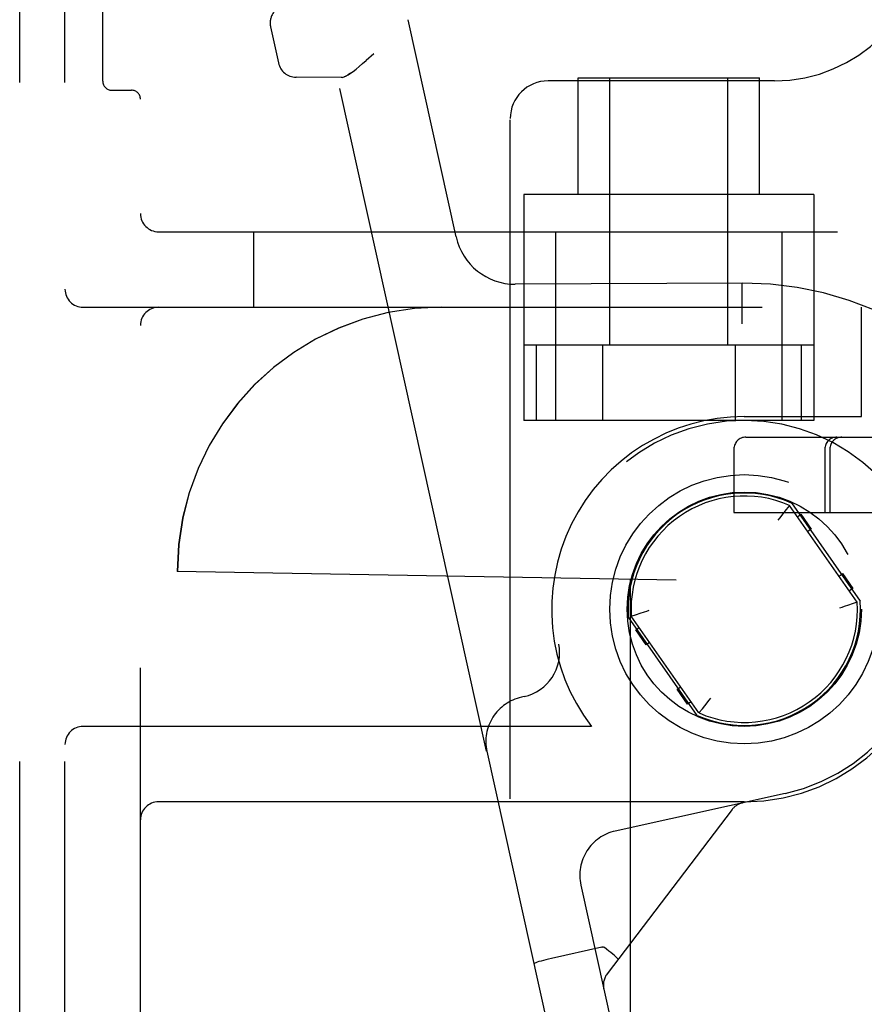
# Model space of a CAD drawing. Header units: inches. Extents: x 0 to 204, y 0 to 132.
# Tile 82 of 118: x 121.01 to 122.41, y 49.68 to 51.31. Entities that reach past the tile are written whole.
import ezdxf

# ---------------------------------------------------------------- set-up
doc = ezdxf.new("R2010")
doc.units = ezdxf.units.IN
doc.header["$LTSCALE"] = 11.243375
doc.header["$MEASUREMENT"] = 0
doc.linetypes.add('HIDDEN', pattern=[0.2, 0.1, -0.1])
doc.layers.add('DEFAULT_2', color=8, linetype='HIDDEN')

msp = doc.modelspace()

# ---------------------------------------------------------------- linework, layer by layer
at = {"layer": 'DEFAULT_2', "color": 8, "linetype": 'HIDDEN'}
for p, q in [((121.0119, 46.7095), (121.0119, 52.2095)), ((121.0869, 46.7095), (121.0869, 52.2095)), ((121.2119, 46.8645), (121.2119, 52.0545)), ((121.1494, 51.2089), (121.1494, 51.9601)), ((121.4273, 51.2987), (121.4406, 51.239)), ((121.7348, 50.951), (121.6551, 51.3107)), ((121.5985, 51.2543), (121.5858, 51.2431)), ((121.5441, 51.2148), (121.4696, 51.2155)), ((121.7852, 50.0992), (121.5381, 51.2148)), ((121.5464, 51.2151), (121.5441, 51.2148)), ((121.9369, 51.0215), (121.9369, 51.2145)), ((121.9369, 51.2145), (122.2369, 51.2145)), ((121.9894, 50.772), (121.9894, 51.2145)), ((122.1844, 50.772), (122.1844, 51.2145)), ((122.2369, 51.0215), (122.2369, 51.2145)), ((122.2619, 51.2095), (121.8869, 51.2095)), ((121.1644, 51.1939), (121.1969, 51.1939)), ((121.8244, 47.772), (121.8244, 51.147)), ((121.8469, 51.0215), (121.8469, 50.647)), ((122.3269, 51.0215), (121.8469, 51.0215)), ((122.3269, 51.0215), (122.3269, 50.647)), ((121.2419, 50.9595), (123.5569, 50.9595)), ((121.3994, 50.8345), (121.3994, 50.9595)), ((121.8994, 50.9595), (121.8994, 50.647)), ((122.2744, 50.647), (122.2744, 50.9595)), ((122.2097, 50.8745), (121.8327, 50.8726)), ((122.2077, 50.8745), (122.2077, 50.8739)), ((122.2077, 50.8739), (122.2078, 50.8547)), ((122.2078, 50.8547), (122.208, 50.8328)), ((121.1169, 50.8345), (123.4469, 50.8345)), ((122.4059, 50.6535), (122.4059, 50.8345)), ((122.208, 50.8158), (122.2081, 50.807)), ((122.3269, 50.772), (121.8469, 50.772)), ((121.8675, 50.772), (121.8675, 50.647)), ((121.9772, 50.772), (121.9772, 50.647)), ((122.1966, 50.772), (122.1966, 50.647)), ((122.3063, 50.772), (122.3063, 50.647)), ((122.3269, 50.647), (121.8469, 50.647)), ((122.2119, 50.6535), (122.4059, 50.6535)), ((122.2147, 50.6195), (122.8252, 50.6195)), ((122.1947, 50.5995), (122.1947, 50.4945)), ((122.3453, 50.5995), (122.3453, 50.4945)), ((122.3536, 50.5995), (122.3536, 50.4945)), ((122.2813, 50.4995), (122.2773, 50.4944)), ((122.2869, 50.5064), (122.2813, 50.4995)), ((122.2868, 50.5062), (122.2863, 50.5056)), ((122.3991, 50.3462), (122.2869, 50.5064)), ((122.2902, 50.5104), (122.404, 50.3479)), ((122.1947, 50.4945), (122.8336, 50.4945)), ((122.27, 50.4852), (122.2674, 50.4819)), ((122.2773, 50.4944), (122.27, 50.4852)), ((122.3, 50.4877), (122.3057, 50.4917)), ((122.3057, 50.4917), (122.3229, 50.4672)), ((122.3229, 50.4672), (122.3172, 50.4632)), ((121.273, 50.397), (121.2729, 50.397)), ((121.3039, 50.3965), (121.2729, 50.397)), ((122.099, 50.3826), (121.3039, 50.3965)), ((122.0229, 50.3839), (122.0229, 48.5351)), ((122.023, 50.3839), (122.0229, 50.3839)), ((122.099, 48.5364), (122.099, 50.3826)), ((122.3688, 50.3894), (122.3745, 50.3934)), ((122.3745, 50.3934), (122.3917, 50.3689)), ((122.3917, 50.3689), (122.386, 50.3649)), ((122.3907, 50.3433), (122.3845, 50.3412)), ((122.3991, 50.3462), (122.3907, 50.3433)), ((122.1336, 50.1587), (122.0199, 50.3211)), ((122.0248, 50.3228), (122.0332, 50.3257)), ((122.1369, 50.1627), (122.0248, 50.3228)), ((122.0332, 50.3257), (122.0393, 50.3278)), ((122.0321, 50.3002), (122.0378, 50.3042)), ((122.0493, 50.2756), (122.0321, 50.3002)), ((122.055, 50.2796), (122.0493, 50.2756)), ((122.1009, 50.2019), (122.1067, 50.2059)), ((121.8473, 50.1897), (121.8427, 50.1887)), ((122.1181, 50.1773), (122.1009, 50.2019)), ((122.1539, 50.1838), (122.1564, 50.1871)), ((122.1239, 50.1813), (122.1181, 50.1773)), ((122.1369, 50.1627), (122.1425, 50.1696)), ((122.1425, 50.1696), (122.1466, 50.1746)), ((122.1466, 50.1746), (122.1539, 50.1838)), ((122.1371, 50.1629), (122.1376, 50.1635)), ((121.9587, 50.1405), (121.1169, 50.1405)), ((121.7857, 50.0993), (121.7852, 50.0992)), ((121.7857, 50.0993), (122.0333, 48.9814)), ((122.2795, 50.0294), (121.9983, 49.9671)), ((122.2119, 50.0155), (121.2419, 50.0155)), ((122.2085, 50.0137), (122.2088, 50.0138)), ((122.2092, 50.0138), (122.2086, 50.0137)), ((122.2086, 50.0137), (122.2092, 50.0138)), ((122.1918, 50.0027), (121.9848, 49.7306)), ((121.9413, 49.8777), (122.1349, 49.0039)), ((121.9759, 49.7746), (121.8924, 49.7561)), ((121.9759, 49.7746), (121.9767, 49.7748)), ((122.003, 49.7551), (122.0022, 49.756)), ((122.0031, 49.7547), (122.003, 49.7551)), ((121.9794, 49.7059), (121.9792, 49.7065)), ((121.9792, 49.7065), (121.9793, 49.7063))]:
    msp.add_line(p, q, dxfattribs=at)
for points in [[(121.5464, 51.2151), (121.5491, 51.2159), (121.5522, 51.2173), (121.5558, 51.2193), (121.5597, 51.2219), (121.5642, 51.2251), (121.569, 51.2289), (121.5742, 51.2331), (121.5798, 51.2379), (121.5858, 51.2431)], [(121.5597, 51.2219), (121.5558, 51.2193), (121.5522, 51.2173), (121.5491, 51.2159)], [(122.2077, 50.8745), (122.2077, 50.8739), (122.2077, 50.8722), (122.2081, 50.807)], [(122.0393, 50.3278), (122.0465, 50.3302), (122.0504, 50.3315), (122.0544, 50.3328)], [(122.3845, 50.3412), (122.3773, 50.3388), (122.3734, 50.3375), (122.3694, 50.3363)], [(121.9802, 49.7741), (121.9796, 49.7745), (121.979, 49.7747), (121.9782, 49.7748), (121.9775, 49.7748), (121.9767, 49.7748), (121.9759, 49.7746)], [(122.0022, 49.756), (122.0009, 49.7573), (121.9991, 49.7589), (121.9968, 49.7609), (121.994, 49.7632), (121.9909, 49.7658), (121.9875, 49.7685), (121.9839, 49.7713), (121.9802, 49.7741)], [(121.8924, 49.7561), (121.8879, 49.7551), (121.8835, 49.754), (121.8792, 49.7529), (121.8753, 49.7519), (121.8719, 49.7509), (121.869, 49.7499), (121.8666, 49.7491), (121.8649, 49.7483), (121.864, 49.7477), (121.8637, 49.7473)]]:
    msp.add_lwpolyline(points, dxfattribs=at)
for radius in [0.2228, 0.194]:
    msp.add_circle((122.2119, 50.3345), radius, dxfattribs=at)
for centre, radius, start, end in [((122.2619, 51.4595), 0.25, 270, 360), ((121.4566, 51.3051), 0.03, 102.49, 192.49), ((121.4698, 51.2455), 0.03, 192.49, 269.49), ((121.1644, 51.2089), 0.015, 180, 270), ((121.8869, 51.147), 0.0625, 90, 180), ((121.1969, 51.1789), 0.015, 0, 90), ((121.2419, 50.9895), 0.03, 180, 270), ((121.8324, 50.9726), 0.1, 192.49, 270.14), ((122.2119, 50.3345), 0.54, 15.288, 90.2336), ((121.1169, 50.8645), 0.03, 180, 270), ((121.2419, 50.8045), 0.03, 90, 180), ((121.7104, 50.397), 0.4375, 90, 180), ((121.7105, 50.397), 0.4375, 90, 180), ((122.2119, 50.3345), 0.319, 90, 217.4559), ((122.2119, 50.3345), 0.3125, 282.49, 190.6414), ((122.2147, 50.5995), 0.02, 90, 180), ((122.3653, 50.5995), 0.02, 90, 180), ((122.3736, 50.5995), 0.02, 90, 180), ((122.2119, 50.3345), 0.1925, 66.0027, 183.9973), ((122.2119, 50.3345), 0.1875, 66.4239, 183.5761), ((122.2119, 50.3345), 0.1925, 246.0027, 3.9973), ((122.2119, 50.3345), 0.1875, 246.4239, 3.5761), ((122.2119, 50.3345), 0.319, 270, 360), ((121.8311, 50.263), 0.075, 282.49, 10.6414), ((121.8589, 50.1155), 0.075, 102.49, 192.49), ((121.1169, 50.1105), 0.03, 90, 180), ((121.2419, 49.9855), 0.03, 90, 180), ((122.2157, 49.9846), 0.03, 102.49, 142.7355), ((122.0145, 49.8939), 0.075, 102.49, 192.49), ((122.0086, 49.7124), 0.03, 142.7355, 192.49)]:
    msp.add_arc(centre, radius, start, end, dxfattribs=at)

doc.saveas('drawing.dxf')
